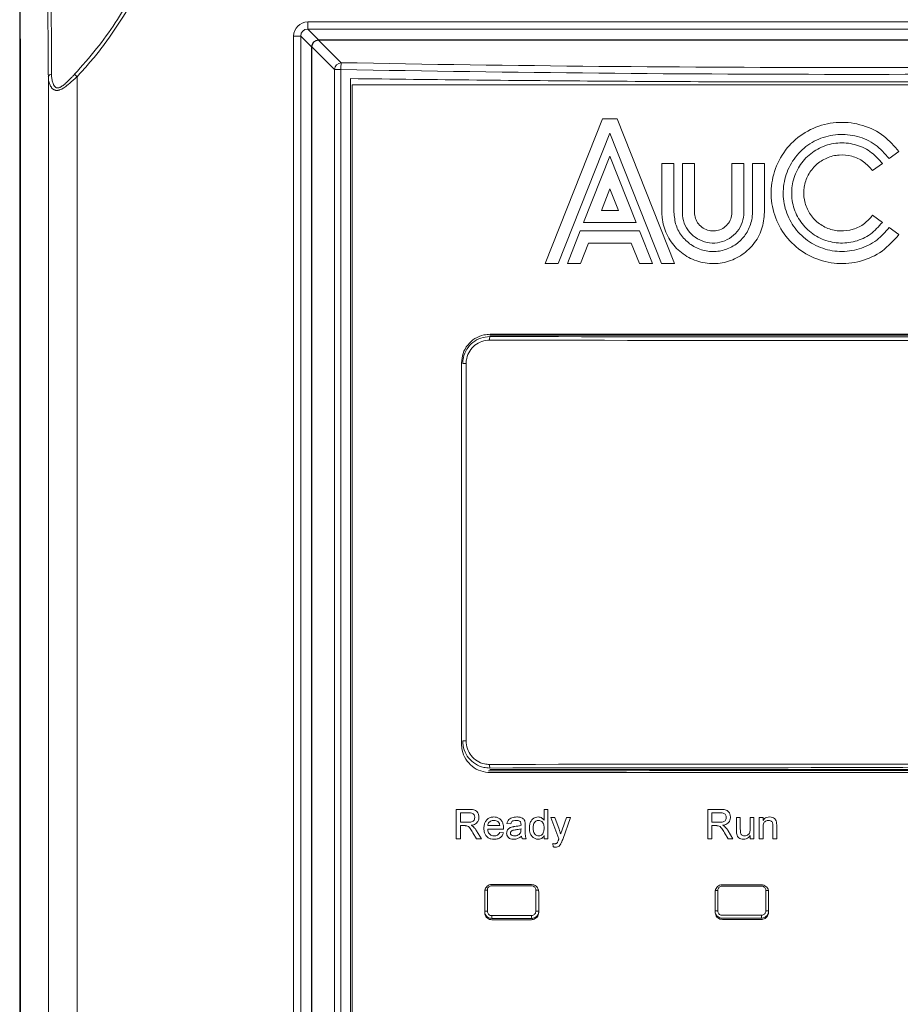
# Model space of a CAD drawing. Header units: millimetres. Extents: x 0 to 2100, y 0 to 1485.
# Tile 33 of 65: x 506 to 568, y 1229 to 1297. Entities that reach past the tile are written whole.
import ezdxf

# ---------------------------------------------------------------- set-up
doc = ezdxf.new("R2010")
doc.units = ezdxf.units.MM
doc.header["$LTSCALE"] = 5

msp = doc.modelspace()

# ---------------------------------------------------------------- linework, layer by layer
at = {"color": 7, "linetype": 'Continuous', "lineweight": 15}
for p, q in [((506.269, 1300.614), (506.317, 1295.063)), ((506.269, 1143.976), (506.269, 1299.261)), ((506.321, 1293.495), (506.271, 1299.26)), ((526.304, 1296.67), (526.304, 1297.163)), ((526.304, 1297.163), (602.674, 1297.163)), ((525.319, 1157.107), (525.319, 1296.178)), ((525.812, 1296.178), (525.319, 1296.178)), ((526.559, 1295.43), (525.812, 1296.178)), ((525.812, 1296.178), (525.812, 1157.107)), ((526.304, 1296.67), (527.052, 1295.923)), ((602.674, 1296.67), (526.304, 1296.67)), ((527.052, 1295.903), (527.052, 1295.923)), ((527.052, 1295.923), (601.926, 1295.923)), ((601.926, 1295.903), (527.052, 1295.903)), ((527.052, 1295.903), (528.625, 1294.329)), ((526.559, 1295.43), (526.579, 1295.43)), ((526.559, 1157.747), (526.559, 1295.43)), ((528.153, 1293.857), (526.579, 1295.43)), ((526.579, 1295.43), (526.579, 1157.747)), ((510.086, 1293.519), (510.26, 1293.355)), ((528.153, 1293.857), (528.598, 1293.857)), ((528.153, 1162.991), (528.153, 1293.857)), ((528.598, 1293.857), (528.598, 1162.991)), ((506.326, 1292.772), (506.326, 1149.666)), ((508.26, 937.519), (508.26, 1293.355)), ((510.26, 1293.355), (510.26, 937.519)), ((529.263, 1163.917), (529.263, 1293.22)), ((529.389, 1164.034), (529.389, 1292.786)), ((599.589, 1292.786), (529.389, 1292.786)), ((542.817, 1280.351), (546.807, 1290.431)), ((546.807, 1290.431), (547.815, 1290.431)), ((547.815, 1290.431), (551.805, 1280.351)), ((547.311, 1289.422), (543.72, 1280.351)), ((550.902, 1280.351), (547.311, 1289.422)), ((567.416, 1288.151), (566.736, 1287.658)), ((545.483, 1283.207), (547.311, 1287.824)), ((547.311, 1287.824), (549.139, 1283.207)), ((550.923, 1287.323), (551.763, 1287.323)), ((550.923, 1283.921), (550.923, 1287.323)), ((551.763, 1287.323), (551.763, 1283.921)), ((552.351, 1287.323), (553.191, 1287.323)), ((552.351, 1283.921), (552.351, 1287.323)), ((553.191, 1287.323), (553.191, 1283.921)), ((555.795, 1287.323), (556.635, 1287.323)), ((555.795, 1283.921), (555.795, 1287.323)), ((556.635, 1287.323), (556.635, 1283.921)), ((557.223, 1287.323), (558.063, 1287.323)), ((557.223, 1283.921), (557.223, 1287.323)), ((558.063, 1287.323), (558.063, 1283.921)), ((566.26, 1287.312), (565.581, 1286.819)), ((546.719, 1284.047), (547.311, 1285.542)), ((547.311, 1285.542), (547.903, 1284.047)), ((547.903, 1284.047), (546.719, 1284.047)), ((549.139, 1283.207), (545.483, 1283.207)), ((565.581, 1283.711), (566.26, 1283.218)), ((544.353, 1280.351), (545.251, 1282.619)), ((545.251, 1282.619), (549.371, 1282.619)), ((549.371, 1282.619), (550.269, 1280.351)), ((566.736, 1282.872), (567.416, 1282.379)), ((545.821, 1281.779), (545.256, 1280.351)), ((548.801, 1281.779), (545.821, 1281.779)), ((549.366, 1280.351), (548.801, 1281.779)), ((543.72, 1280.351), (542.817, 1280.351)), ((545.256, 1280.351), (544.353, 1280.351)), ((550.269, 1280.351), (549.366, 1280.351)), ((551.805, 1280.351), (550.902, 1280.351)), ((590.019, 1275.382), (538.959, 1275.382)), ((589.989, 1275.436), (538.989, 1275.436)), ((536.989, 1273.436), (536.989, 1246.936)), ((537.314, 1273.395), (537.075, 1273.395)), ((537.314, 1273.395), (537.314, 1247.135)), ((537.314, 1247.135), (537.075, 1247.135)), ((538.959, 1245.147), (590.019, 1245.147)), ((538.989, 1244.936), (589.989, 1244.936)), ((537.518, 1242.376), (536.626, 1242.376)), ((536.626, 1242.376), (536.626, 1240.322)), ((536.916, 1241.481), (536.916, 1242.139)), ((536.916, 1242.139), (537.528, 1242.139)), ((543.001, 1242.376), (542.737, 1242.376)), ((542.737, 1242.376), (542.737, 1241.618)), ((543.001, 1240.322), (543.001, 1242.376)), ((555.008, 1242.376), (554.117, 1242.376)), ((554.117, 1242.376), (554.117, 1240.322)), ((554.407, 1242.139), (555.019, 1242.139)), ((554.407, 1241.481), (554.407, 1242.139)), ((537.466, 1241.481), (536.916, 1241.481)), ((540.156, 1241.402), (540.419, 1241.376)), ((543.49, 1241.823), (543.211, 1241.823)), ((543.211, 1241.823), (543.765, 1240.335)), ((543.785, 1240.999), (543.49, 1241.823)), ((544.291, 1241.823), (543.985, 1240.948)), ((544.031, 1240.286), (544.569, 1241.823)), ((544.569, 1241.823), (544.291, 1241.823)), ((554.957, 1241.481), (554.407, 1241.481)), ((556.382, 1241.823), (556.119, 1241.823)), ((556.119, 1241.823), (556.119, 1240.898)), ((556.382, 1241.007), (556.382, 1241.823)), ((557.331, 1241.823), (557.067, 1241.823)), ((557.067, 1241.823), (557.067, 1241.035)), ((557.331, 1240.322), (557.331, 1241.823)), ((557.963, 1241.823), (557.699, 1241.823)), ((557.699, 1241.823), (557.699, 1240.322)), ((557.963, 1241.614), (557.963, 1241.823)), ((536.916, 1240.322), (536.916, 1241.244)), ((536.916, 1241.244), (537.213, 1241.244)), ((537.787, 1240.756), (538.043, 1240.322)), ((538.375, 1240.322), (538.038, 1240.889)), ((539.655, 1241.244), (538.812, 1241.244)), ((538.812, 1241.007), (539.918, 1241.007)), ((539.911, 1240.743), (539.652, 1240.77)), ((541.13, 1241.033), (541.129, 1240.957)), ((541.42, 1240.974), (541.42, 1241.295)), ((554.407, 1240.322), (554.407, 1241.244)), ((554.407, 1241.244), (554.703, 1241.244)), ((555.278, 1240.756), (555.534, 1240.322)), ((555.866, 1240.322), (555.529, 1240.889)), ((557.963, 1240.322), (557.963, 1241.127)), ((558.648, 1241.218), (558.648, 1240.322)), ((558.911, 1240.322), (558.911, 1241.24)), ((536.626, 1240.322), (536.916, 1240.322)), ((538.043, 1240.322), (538.375, 1240.322)), ((541.236, 1240.322), (541.499, 1240.322)), ((542.737, 1240.549), (542.737, 1240.322)), ((542.737, 1240.322), (543.001, 1240.322)), ((543.343, 1240.002), (543.37, 1239.772)), ((554.117, 1240.322), (554.407, 1240.322)), ((555.534, 1240.322), (555.866, 1240.322)), ((557.067, 1240.567), (557.067, 1240.322)), ((557.067, 1240.322), (557.331, 1240.322)), ((557.699, 1240.322), (557.963, 1240.322)), ((558.648, 1240.322), (558.911, 1240.322)), ((538.6, 1236.765), (538.792, 1236.765)), ((538.609, 1235.194), (538.609, 1236.655)), ((538.792, 1236.765), (538.792, 1235.285)), ((539.11, 1237.154), (541.863, 1237.148)), ((542.165, 1235.291), (542.165, 1236.758)), ((542.165, 1236.758), (542.372, 1236.758)), ((542.362, 1236.648), (542.362, 1235.201)), ((554.622, 1236.742), (554.819, 1236.742)), ((554.632, 1235.217), (554.632, 1236.633)), ((554.819, 1236.742), (554.819, 1235.307)), ((555.132, 1237.132), (557.845, 1237.13)), ((558.152, 1235.309), (558.152, 1236.74)), ((558.152, 1236.74), (558.354, 1236.74)), ((558.344, 1236.63), (558.344, 1235.219)), ((541.863, 1234.701), (539.11, 1234.696)), ((557.845, 1234.72), (555.132, 1234.718))]:
    msp.add_line(p, q, dxfattribs=at)
at = {"color": 8, "linetype": 'Continuous', "lineweight": 15}
for p, q in [((506.325, 1293.52), (506.321, 1293.495)), ((538.609, 1235.285), (538.792, 1235.285)), ((542.165, 1235.291), (542.362, 1235.291)), ((554.632, 1235.307), (554.819, 1235.307)), ((558.152, 1235.309), (558.344, 1235.309))]:
    msp.add_line(p, q, dxfattribs=at)
at = {"color": 7, "linetype": 'Continuous', "lineweight": 15}
for centre, radius, start, end in [((527.07, 1295.413), 0.511, 91.99808, 178.00192), ((527.116, 1295.366), 0.541, 96.84568, 173.15432), ((528.69, 1293.792), 0.541, 96.84568, 173.15432), ((532.833, 1293.849), 4.235, 173.48695, 179.89399), ((508.463, 1293.312), 0.208, 85.24812, 167.94477), ((540.778, 1245.449), 1.83, 178.29799, 186.1281), ((540.563, 1234.942), 1.471, 178.30687, 186.09587), ((543.516, 1234.948), 1.65, 178.48993, 185.43225), ((563.46, 1234.966), 5.608, 179.55506, 181.59593)]:
    msp.add_arc(centre, radius, start, end, dxfattribs=at)
at = {"color": 8, "linetype": 'Continuous', "lineweight": 15}
msp.add_arc((541.691, 1275.065), 2.742, 175.93033, 180.80702, dxfattribs=at)
at = {"color": 7, "linetype": 'Continuous', "lineweight": 15}
for centre, major_axis, ratio, start_param, end_param in [((526.335, 1296.147), (-0.729, 0.729), 0.970288, 5.512866, 7.053504), ((526.335, 1296.147), (0.386, -0.386), 0.916626, 2.371274, 3.911912), ((506.297, 1292.772), (0, 3.24), 0.008727, 4.712389, 5.497787), ((564.489, 1520.743), (656.18, 0), 0.345565, 4.657707, 4.767071), ((564.489, 1520.27), (656.68, 0), 0.345302, 4.657707, 4.767071), ((564.489, 1309.671), (661.8, 0), 0.052388, 4.673788, 4.75099), ((564.489, 1309.92), (661.55, 0), 0.052408, 4.673788, 4.75099), ((564.489, 1210.859), (661.8, 0), 0.052388, 1.532196, 1.609397), ((564.489, 1210.69), (656.18, 0), 0.052408, 1.531742, 1.609851), ((564.489, 1210.609), (661.55, 0), 0.052408, 1.532196, 1.609397), ((564.489, 1271.701), (661.6, 0), 0.052392, 4.673992, 4.678188), ((564.489, 1271.701), (661.6, 0), 0.052392, 4.698226, 4.702358), ((564.489, 1200.349), (661.6, 0), 0.052392, 1.604997, 1.609193), ((564.489, 1200.149), (661.4, 0), 0.052408, 1.604997, 1.609193), ((564.489, 1200.349), (661.6, 0), 0.052392, 1.580827, 1.58496), ((564.489, 1200.149), (661.4, 0), 0.052408, 1.580827, 1.58496)]:
    msp.add_ellipse(centre, major_axis=major_axis, ratio=ratio, start_param=start_param, end_param=end_param, dxfattribs=at)
at = {"color": 8, "linetype": 'Continuous', "lineweight": 15}
msp.add_ellipse((506.304, 1291.515), major_axis=(0, 2.8), ratio=0.008727, start_param=5.198421, end_param=5.497787, dxfattribs=at)
at = {"color": 7, "linetype": 'Continuous', "lineweight": 15}
for points, knots in [([(510.086, 1293.519), (510.607, 1294.107), (512.107, 1295.797), (514.168, 1298.986), (515.61, 1302.278), (516.31, 1304.579), (516.519, 1305.441), (516.589, 1305.731)], [0, 0, 0, 0, 0.168441, 0.484489, 0.809675, 0.936081, 1, 1, 1, 1]), ([(516.889, 1305.971), (516.775, 1305.487), (516.604, 1304.761), (516.322, 1303.806), (516.055, 1302.979), (515.718, 1302.047), (515.225, 1300.842), (514.656, 1299.636), (513.775, 1297.999), (512.851, 1296.546), (511.827, 1295.173), (511.063, 1294.233), (510.528, 1293.648), (510.26, 1293.355)], [0, 0, 0, 0, 0.103355, 0.155037, 0.207117, 0.284115, 0.361301, 0.477726, 0.561297, 0.748075, 0.835122, 0.917488, 1, 1, 1, 1]), ([(508.26, 1293.355), (508.258, 1293.648), (508.253, 1294.233), (508.247, 1295.135), (508.241, 1296.046), (508.235, 1296.965), (508.23, 1297.913), (508.225, 1298.893), (508.221, 1299.903), (508.216, 1300.944), (508.213, 1302.008), (508.208, 1303.342), (508.206, 1304.34), (508.204, 1304.968)], [0, 0, 0, 0, 0.0886926, 0.1775682, 0.2605529, 0.3436809, 0.4272421, 0.5109485, 0.5963201, 0.681846, 0.7678407, 0.8539931, 1, 1, 1, 1]), ([(508.44, 1305.028), (508.441, 1304.406), (508.443, 1303.43), (508.447, 1302.133), (508.451, 1301.11), (508.454, 1300.103), (508.458, 1299.107), (508.462, 1298.126), (508.467, 1297.16), (508.471, 1296.218), (508.475, 1295.294), (508.48, 1294.389), (508.48, 1293.809), (508.48, 1293.519)], [0, 0, 0, 0, 0.146014, 0.229007, 0.312142, 0.395706, 0.479416, 0.564786, 0.650311, 0.736306, 0.822461, 0.911141, 1, 1, 1, 1]), ([(508.48, 1293.519), (508.481, 1293.488), (508.482, 1293.426), (508.489, 1293.32), (508.503, 1293.2), (508.529, 1293.067), (508.566, 1292.938), (508.605, 1292.837), (508.643, 1292.763), (508.673, 1292.713), (508.709, 1292.666), (508.743, 1292.632), (508.774, 1292.608), (508.8, 1292.592), (508.829, 1292.579), (508.858, 1292.571), (508.897, 1292.566), (508.937, 1292.569), (508.975, 1292.577), (509.01, 1292.587), (509.053, 1292.604), (509.11, 1292.633), (509.168, 1292.668), (509.226, 1292.708), (509.284, 1292.751), (509.361, 1292.812), (509.472, 1292.908), (509.616, 1293.041), (509.774, 1293.195), (509.931, 1293.355), (510.034, 1293.464), (510.086, 1293.519)], [0, 0, 0, 0, 0.0390604, 0.0781618, 0.13629, 0.1945789, 0.2534737, 0.3126569, 0.3396677, 0.3667503, 0.3941662, 0.4217786, 0.4363098, 0.4509132, 0.4658068, 0.4808357, 0.4932983, 0.5187424, 0.5317581, 0.5386147, 0.560808, 0.5833149, 0.6065048, 0.6298325, 0.6536439, 0.6775175, 0.7255714, 0.7933781, 0.861558, 0.9306562, 1, 1, 1, 1]), ([(510.26, 1293.355), (510.201, 1293.301), (510.084, 1293.191), (509.903, 1293.031), (509.72, 1292.874), (509.574, 1292.756), (509.443, 1292.658), (509.352, 1292.594), (509.26, 1292.536), (509.166, 1292.483), (509.07, 1292.439), (508.984, 1292.412), (508.913, 1292.398), (508.852, 1292.394), (508.794, 1292.399), (508.738, 1292.409), (508.687, 1292.428), (508.631, 1292.458), (508.584, 1292.492), (508.534, 1292.538), (508.489, 1292.59), (508.436, 1292.664), (508.381, 1292.764), (508.331, 1292.892), (508.294, 1293.028), (508.273, 1293.152), (508.262, 1293.262), (508.261, 1293.324), (508.26, 1293.355)], [0, 0, 0, 0, 0.064202, 0.128708, 0.194324, 0.260427, 0.284211, 0.332, 0.356042, 0.380409, 0.429811, 0.454992, 0.471619, 0.505331, 0.522457, 0.538964, 0.572376, 0.589285, 0.617047, 0.645011, 0.673452, 0.702007, 0.757266, 0.812953, 0.86967, 0.92665, 0.963297, 1, 1, 1, 1]), ([(529.263, 1293.22), (535.129, 1293.153), (546.86, 1293.019), (564.48, 1292.969), (582.105, 1293.019), (593.844, 1293.153), (599.716, 1293.22)], [0, 0, 0, 0, 0.249927, 0.499853, 0.749831, 1, 1, 1, 1]), ([(567.416, 1282.379), (567.048, 1281.964), (566.312, 1281.134), (564.764, 1280.441), (563.099, 1280.268), (561.463, 1280.664), (560.052, 1281.576), (559.021, 1282.906), (558.489, 1284.501), (558.516, 1286.182), (559.097, 1287.76), (560.167, 1289.057), (561.606, 1289.925), (563.254, 1290.271), (564.915, 1290.045), (566.392, 1289.326), (567.086, 1288.53), (567.416, 1288.151)], [0, 0, 0, 0, 0.06704, 0.134085, 0.201187, 0.268176, 0.33531, 0.402445, 0.46953, 0.536588, 0.603747, 0.670756, 0.737858, 0.804999, 0.872124, 0.939194, 1, 1, 1, 1]), ([(566.736, 1287.658), (566.431, 1288.002), (565.821, 1288.69), (564.537, 1289.265), (563.157, 1289.408), (561.801, 1289.08), (560.631, 1288.323), (559.776, 1287.221), (559.336, 1285.898), (559.358, 1284.504), (559.839, 1283.196), (560.727, 1282.122), (561.919, 1281.401), (563.286, 1281.115), (564.663, 1281.302), (565.888, 1281.898), (566.463, 1282.558), (566.736, 1282.872)], [0, 0, 0, 0, 0.06704, 0.134085, 0.201187, 0.268177, 0.335311, 0.402446, 0.469531, 0.536589, 0.603749, 0.670759, 0.73786, 0.805001, 0.872127, 0.939197, 1, 1, 1, 1]), ([(566.26, 1283.218), (565.999, 1282.923), (565.477, 1282.334), (564.379, 1281.843), (563.198, 1281.72), (562.037, 1282.001), (561.036, 1282.648), (560.305, 1283.592), (559.928, 1284.723), (559.947, 1285.916), (560.359, 1287.036), (561.119, 1287.955), (562.14, 1288.571), (563.308, 1288.816), (564.486, 1288.656), (565.534, 1288.146), (566.026, 1287.581), (566.26, 1287.312)], [0, 0, 0, 0, 0.06704, 0.134086, 0.201188, 0.268179, 0.335313, 0.402448, 0.469533, 0.536592, 0.603755, 0.670899, 0.737862, 0.805002, 0.872128, 0.939199, 1, 1, 1, 1]), ([(565.581, 1286.819), (565.382, 1287.042), (564.986, 1287.489), (564.152, 1287.863), (563.256, 1287.956), (562.375, 1287.743), (561.615, 1287.251), (561.06, 1286.535), (560.774, 1285.676), (560.788, 1284.771), (561.101, 1283.921), (561.678, 1283.223), (562.453, 1282.755), (563.34, 1282.57), (564.234, 1282.691), (565.029, 1283.078), (565.403, 1283.507), (565.581, 1283.711)], [0, 0, 0, 0, 0.067041, 0.134087, 0.20119, 0.268181, 0.335316, 0.402451, 0.469539, 0.536597, 0.603755, 0.670899, 0.737862, 0.805002, 0.872129, 0.9392, 1, 1, 1, 1]), ([(558.063, 1283.921), (558.024, 1283.519), (557.945, 1282.716), (557.329, 1281.647), (556.422, 1280.836), (555.291, 1280.371), (554.071, 1280.307), (552.899, 1280.651), (551.905, 1281.363), (551.207, 1282.363), (550.944, 1283.272), (550.927, 1283.796), (550.923, 1283.921)], [0, 0, 0, 0, 0.107398, 0.214794, 0.322226, 0.429468, 0.536904, 0.644318, 0.751696, 0.859084, 0.966435, 1, 1, 1, 1]), ([(551.763, 1283.921), (551.793, 1283.614), (551.854, 1283), (552.324, 1282.183), (553.018, 1281.562), (553.883, 1281.207), (554.815, 1281.157), (555.712, 1281.42), (556.472, 1281.965), (557.006, 1282.729), (557.207, 1283.424), (557.22, 1283.825), (557.223, 1283.921)], [0, 0, 0, 0, 0.107388, 0.214774, 0.322205, 0.429459, 0.536909, 0.644327, 0.751694, 0.859067, 0.966414, 1, 1, 1, 1]), ([(556.635, 1283.921), (556.611, 1283.68), (556.564, 1283.198), (556.194, 1282.557), (555.651, 1282.07), (554.972, 1281.791), (554.241, 1281.753), (553.538, 1281.958), (552.941, 1282.385), (552.522, 1282.986), (552.364, 1283.531), (552.353, 1283.846), (552.351, 1283.921)], [0, 0, 0, 0, 0.107398, 0.214793, 0.322227, 0.429473, 0.536919, 0.644053, 0.751431, 0.859088, 0.966434, 1, 1, 1, 1]), ([(553.191, 1283.921), (553.205, 1283.775), (553.234, 1283.482), (553.459, 1283.092), (553.789, 1282.796), (554.202, 1282.626), (554.647, 1282.603), (555.074, 1282.728), (555.436, 1282.987), (555.691, 1283.352), (555.787, 1283.684), (555.794, 1283.875), (555.795, 1283.921)], [0, 0, 0, 0, 0.10739, 0.214775, 0.322129, 0.429554, 0.536915, 0.64405, 0.751422, 0.85907, 0.966412, 1, 1, 1, 1]), ([(536.989, 1273.436), (537.011, 1273.66), (537.055, 1274.11), (537.4, 1274.709), (537.907, 1275.161), (538.469, 1275.401), (538.841, 1275.426), (538.989, 1275.436)], [0, 0, 0, 0, 0.2144693, 0.4289354, 0.6434901, 0.8582208, 1, 1, 1, 1]), ([(537.075, 1273.395), (537.084, 1273.534), (537.107, 1273.884), (537.333, 1274.414), (537.76, 1274.891), (538.324, 1275.214), (538.747, 1275.255), (538.959, 1275.276)], [0, 0, 0, 0, 0.141723, 0.356123, 0.570694, 0.785343, 1, 1, 1, 1]), ([(538.949, 1275.026), (538.766, 1275.008), (538.398, 1274.973), (537.909, 1274.692), (537.539, 1274.279), (537.342, 1273.82), (537.322, 1273.516), (537.314, 1273.395)], [0, 0, 0, 0, 0.214686, 0.429358, 0.643929, 0.858303, 1, 1, 1, 1]), ([(538.989, 1244.936), (538.764, 1244.958), (538.314, 1245.002), (537.714, 1245.347), (537.262, 1245.855), (537.023, 1246.418), (536.999, 1246.789), (536.989, 1246.936)], [0, 0, 0, 0, 0.214906, 0.429815, 0.644659, 0.85934, 1, 1, 1, 1]), ([(538.959, 1245.254), (538.819, 1245.263), (538.467, 1245.286), (537.937, 1245.512), (537.461, 1245.938), (537.137, 1246.501), (537.095, 1246.924), (537.075, 1247.135)], [0, 0, 0, 0, 0.142932, 0.357386, 0.571652, 0.785823, 1, 1, 1, 1]), ([(537.314, 1247.135), (537.332, 1246.952), (537.368, 1246.585), (537.649, 1246.096), (538.063, 1245.727), (538.523, 1245.531), (538.827, 1245.511), (538.949, 1245.503)], [0, 0, 0, 0, 0.21414, 0.428293, 0.642568, 0.85705, 1, 1, 1, 1]), ([(538.207, 1241.822), (538.199, 1241.9), (538.185, 1242.036), (538.09, 1242.197), (537.975, 1242.299), (537.783, 1242.371), (537.627, 1242.374), (537.518, 1242.376)], [0, 0, 0, 0, 0.227793, 0.401835, 0.539885, 0.677756, 1, 1, 1, 1]), ([(537.528, 1242.139), (537.588, 1242.136), (537.682, 1242.132), (537.799, 1242.077), (537.868, 1242.004), (537.91, 1241.913), (537.914, 1241.849), (537.917, 1241.816)], [0, 0, 0, 0, 0.312638, 0.487299, 0.662951, 0.829785, 1, 1, 1, 1]), ([(555.697, 1241.822), (555.69, 1241.9), (555.676, 1242.036), (555.581, 1242.197), (555.466, 1242.299), (555.274, 1242.371), (555.118, 1242.374), (555.008, 1242.376)], [0, 0, 0, 0, 0.228033, 0.402101, 0.540119, 0.67796, 1, 1, 1, 1]), ([(555.019, 1242.139), (555.079, 1242.136), (555.173, 1242.132), (555.29, 1242.077), (555.359, 1242.004), (555.401, 1241.913), (555.405, 1241.849), (555.408, 1241.816)], [0, 0, 0, 0, 0.312589, 0.4872, 0.6627977, 0.8296404, 1, 1, 1, 1]), ([(537.917, 1241.816), (537.911, 1241.767), (537.902, 1241.684), (537.838, 1241.584), (537.75, 1241.517), (537.62, 1241.485), (537.523, 1241.482), (537.466, 1241.481)], [0, 0, 0, 0, 0.229564, 0.385101, 0.541233, 0.734744, 1, 1, 1, 1]), ([(537.662, 1241.27), (537.766, 1241.292), (537.926, 1241.326), (538.096, 1241.47), (538.182, 1241.618), (538.204, 1241.743), (538.206, 1241.811), (538.207, 1241.822)], [0, 0, 0, 0, 0.3684894, 0.5645465, 0.7606294, 0.9591475, 1, 1, 1, 1]), ([(539.243, 1241.85), (539.157, 1241.843), (539, 1241.83), (538.8, 1241.712), (538.656, 1241.55), (538.563, 1241.325), (538.554, 1241.156), (538.549, 1241.06)], [0, 0, 0, 0, 0.21513, 0.394773, 0.574206, 0.757341, 1, 1, 1, 1]), ([(538.812, 1241.244), (538.82, 1241.291), (538.833, 1241.378), (538.907, 1241.485), (539.007, 1241.562), (539.123, 1241.606), (539.205, 1241.611), (539.242, 1241.613)], [0, 0, 0, 0, 0.224754, 0.416817, 0.608166, 0.823792, 1, 1, 1, 1]), ([(539.242, 1241.613), (539.272, 1241.611), (539.347, 1241.607), (539.462, 1241.571), (539.528, 1241.513), (539.559, 1241.487)], [0, 0, 0, 0, 0.256512, 0.650716, 1, 1, 1, 1]), ([(539.919, 1241.074), (539.912, 1241.18), (539.902, 1241.36), (539.79, 1241.594), (539.629, 1241.75), (539.436, 1241.838), (539.304, 1241.846), (539.243, 1241.85)], [0, 0, 0, 0, 0.271321, 0.464146, 0.65773, 0.842398, 1, 1, 1, 1]), ([(539.559, 1241.487), (539.573, 1241.469), (539.611, 1241.423), (539.642, 1241.338), (539.651, 1241.272), (539.655, 1241.244)], [0, 0, 0, 0, 0.254528, 0.673244, 1, 1, 1, 1]), ([(540.836, 1241.85), (540.72, 1241.842), (540.547, 1241.831), (540.339, 1241.732), (540.211, 1241.595), (540.176, 1241.471), (540.156, 1241.402)], [0, 0, 0, 0, 0.388504, 0.573963, 0.761399, 1, 1, 1, 1]), ([(540.419, 1241.376), (540.434, 1241.417), (540.458, 1241.485), (540.526, 1241.558), (540.634, 1241.608), (540.725, 1241.611), (540.789, 1241.613)], [0, 0, 0, 0, 0.272383, 0.439754, 0.607794, 1, 1, 1, 1]), ([(540.789, 1241.613), (540.813, 1241.612), (540.862, 1241.61), (540.949, 1241.597), (541.017, 1241.568), (541.055, 1241.539), (541.063, 1241.533)], [0, 0, 0, 0, 0.253428, 0.507272, 0.901117, 1, 1, 1, 1]), ([(541.407, 1241.52), (541.395, 1241.564), (541.372, 1241.642), (541.287, 1241.741), (541.147, 1241.816), (540.987, 1241.846), (540.874, 1241.849), (540.836, 1241.85)], [0, 0, 0, 0, 0.188972, 0.3331, 0.528806, 0.840456, 1, 1, 1, 1]), ([(541.063, 1241.533), (541.077, 1241.516), (541.106, 1241.483), (541.127, 1241.411), (541.129, 1241.36), (541.13, 1241.331)], [0, 0, 0, 0, 0.3031695, 0.6051145, 1, 1, 1, 1]), ([(541.42, 1241.295), (541.42, 1241.314), (541.42, 1241.352), (541.418, 1241.427), (541.412, 1241.483), (541.407, 1241.52)], [0, 0, 0, 0, 0.25045, 0.500915, 1, 1, 1, 1]), ([(542.331, 1241.85), (542.262, 1241.843), (542.123, 1241.83), (541.945, 1241.722), (541.804, 1241.552), (541.725, 1241.326), (541.715, 1241.156), (541.71, 1241.071)], [0, 0, 0, 0, 0.185805, 0.373096, 0.54026, 0.77347, 1, 1, 1, 1]), ([(541.973, 1241.072), (541.977, 1241.16), (541.983, 1241.293), (542.054, 1241.461), (542.145, 1241.554), (542.249, 1241.605), (542.317, 1241.61), (542.349, 1241.613)], [0, 0, 0, 0, 0.353783, 0.539483, 0.726454, 0.870068, 1, 1, 1, 1]), ([(542.737, 1241.618), (542.691, 1241.675), (542.614, 1241.77), (542.462, 1241.841), (542.373, 1241.847), (542.331, 1241.85)], [0, 0, 0, 0, 0.45072, 0.744756, 1, 1, 1, 1]), ([(542.349, 1241.613), (542.389, 1241.608), (542.471, 1241.6), (542.576, 1241.536), (542.664, 1241.436), (542.729, 1241.271), (542.734, 1241.135), (542.737, 1241.052)], [0, 0, 0, 0, 0.1589136, 0.3187896, 0.4685752, 0.6750784, 1, 1, 1, 1]), ([(555.408, 1241.816), (555.402, 1241.767), (555.393, 1241.684), (555.329, 1241.584), (555.241, 1241.517), (555.111, 1241.485), (555.014, 1241.482), (554.957, 1241.481)], [0, 0, 0, 0, 0.229691, 0.385278, 0.541464, 0.734938, 1, 1, 1, 1]), ([(555.153, 1241.27), (555.257, 1241.292), (555.417, 1241.326), (555.587, 1241.47), (555.673, 1241.618), (555.695, 1241.743), (555.697, 1241.811), (555.697, 1241.822)], [0, 0, 0, 0, 0.3680459, 0.5641341, 0.7602487, 0.9589016, 1, 1, 1, 1]), ([(558.42, 1241.85), (558.35, 1241.844), (558.226, 1241.834), (558.065, 1241.743), (557.997, 1241.657), (557.963, 1241.614)], [0, 0, 0, 0, 0.389715, 0.691381, 1, 1, 1, 1]), ([(557.963, 1241.127), (557.965, 1241.185), (557.969, 1241.291), (558.006, 1241.428), (558.084, 1241.529), (558.188, 1241.59), (558.284, 1241.61), (558.336, 1241.612), (558.347, 1241.613)], [0, 0, 0, 0, 0.245771, 0.452343, 0.592845, 0.774973, 0.955484, 1, 1, 1, 1]), ([(558.347, 1241.613), (558.392, 1241.608), (558.468, 1241.601), (558.559, 1241.543), (558.619, 1241.466), (558.645, 1241.352), (558.647, 1241.268), (558.648, 1241.218)], [0, 0, 0, 0, 0.236254, 0.394429, 0.553467, 0.739451, 1, 1, 1, 1]), ([(558.898, 1241.487), (558.882, 1241.544), (558.856, 1241.641), (558.753, 1241.757), (558.608, 1241.833), (558.489, 1241.843), (558.42, 1241.85)], [0, 0, 0, 0, 0.268136, 0.455562, 0.688076, 1, 1, 1, 1]), ([(558.911, 1241.24), (558.911, 1241.261), (558.91, 1241.302), (558.909, 1241.385), (558.902, 1241.446), (558.898, 1241.487)], [0, 0, 0, 0, 0.250682, 0.50137, 1, 1, 1, 1]), ([(537.213, 1241.244), (537.224, 1241.244), (537.248, 1241.244), (537.296, 1241.242), (537.332, 1241.237), (537.355, 1241.234)], [0, 0, 0, 0, 0.250264, 0.500558, 1, 1, 1, 1]), ([(537.355, 1241.234), (537.399, 1241.218), (537.496, 1241.18), (537.6, 1241.05), (537.695, 1240.906), (537.756, 1240.806), (537.787, 1240.756)], [0, 0, 0, 0, 0.208581, 0.467053, 0.733232, 1, 1, 1, 1]), ([(537.821, 1241.169), (537.809, 1241.179), (537.785, 1241.199), (537.732, 1241.234), (537.69, 1241.256), (537.662, 1241.27)], [0, 0, 0, 0, 0.251117, 0.50232, 1, 1, 1, 1]), ([(538.038, 1240.889), (538.022, 1240.914), (537.991, 1240.965), (537.924, 1241.062), (537.862, 1241.126), (537.821, 1241.169)], [0, 0, 0, 0, 0.250613, 0.501321, 1, 1, 1, 1]), ([(538.549, 1241.06), (538.556, 1240.953), (538.567, 1240.773), (538.683, 1240.544), (538.843, 1240.395), (539.043, 1240.308), (539.185, 1240.3), (539.257, 1240.295)], [0, 0, 0, 0, 0.269519, 0.454611, 0.640526, 0.816127, 1, 1, 1, 1]), ([(539.261, 1240.533), (539.207, 1240.537), (539.1, 1240.546), (538.965, 1240.63), (538.873, 1240.746), (538.826, 1240.875), (538.817, 1240.964), (538.812, 1241.007)], [0, 0, 0, 0, 0.219622, 0.44189, 0.631024, 0.821842, 1, 1, 1, 1]), ([(539.257, 1240.295), (539.352, 1240.302), (539.513, 1240.313), (539.714, 1240.422), (539.845, 1240.567), (539.889, 1240.686), (539.911, 1240.743)], [0, 0, 0, 0, 0.330702, 0.558274, 0.786321, 1, 1, 1, 1]), ([(539.652, 1240.77), (539.623, 1240.718), (539.573, 1240.631), (539.44, 1240.554), (539.337, 1240.535), (539.274, 1240.533), (539.261, 1240.533)], [0, 0, 0, 0, 0.35967, 0.611114, 0.918377, 1, 1, 1, 1]), ([(539.918, 1241.007), (539.918, 1241.012), (539.918, 1241.024), (539.918, 1241.046), (539.919, 1241.063), (539.919, 1241.074)], [0, 0, 0, 0, 0.250001, 0.500002, 1, 1, 1, 1]), ([(540.479, 1241.146), (540.409, 1241.12), (540.296, 1241.077), (540.186, 1240.949), (540.136, 1240.831), (540.132, 1240.752), (540.129, 1240.72)], [0, 0, 0, 0, 0.367435, 0.601377, 0.834962, 1, 1, 1, 1]), ([(540.129, 1240.72), (540.134, 1240.669), (540.142, 1240.568), (540.22, 1240.441), (540.337, 1240.347), (540.475, 1240.302), (540.575, 1240.298), (540.621, 1240.295)], [0, 0, 0, 0, 0.205878, 0.414435, 0.590323, 0.811189, 1, 1, 1, 1]), ([(540.393, 1240.735), (540.395, 1240.756), (540.399, 1240.798), (540.434, 1240.852), (540.49, 1240.899), (540.593, 1240.932), (540.679, 1240.944), (540.734, 1240.951)], [0, 0, 0, 0, 0.140504, 0.281914, 0.419033, 0.624711, 1, 1, 1, 1]), ([(540.681, 1240.533), (540.635, 1240.535), (540.563, 1240.539), (540.473, 1240.58), (540.423, 1240.63), (540.396, 1240.684), (540.394, 1240.718), (540.393, 1240.735)], [0, 0, 0, 0, 0.350169, 0.544993, 0.740896, 0.876555, 1, 1, 1, 1]), ([(540.695, 1241.184), (540.677, 1241.181), (540.64, 1241.177), (540.568, 1241.166), (540.514, 1241.154), (540.479, 1241.146)], [0, 0, 0, 0, 0.25006, 0.500133, 1, 1, 1, 1]), ([(541.09, 1240.748), (541.06, 1240.708), (541, 1240.629), (540.862, 1240.555), (540.752, 1240.535), (540.69, 1240.533), (540.681, 1240.533)], [0, 0, 0, 0, 0.307638, 0.614853, 0.945136, 1, 1, 1, 1]), ([(541.129, 1241.27), (541.094, 1241.259), (541.023, 1241.237), (540.878, 1241.209), (540.768, 1241.194), (540.695, 1241.184)], [0, 0, 0, 0, 0.2504965, 0.5009193, 1, 1, 1, 1]), ([(540.734, 1240.951), (540.768, 1240.956), (540.835, 1240.965), (540.968, 1240.987), (541.066, 1241.014), (541.13, 1241.033)], [0, 0, 0, 0, 0.250534, 0.501114, 1, 1, 1, 1]), ([(541.129, 1240.957), (541.129, 1240.939), (541.128, 1240.903), (541.122, 1240.831), (541.103, 1240.781), (541.09, 1240.748)], [0, 0, 0, 0, 0.25237, 0.504936, 1, 1, 1, 1]), ([(541.13, 1241.331), (541.13, 1241.326), (541.13, 1241.316), (541.13, 1241.296), (541.129, 1241.28), (541.129, 1241.27)], [0, 0, 0, 0, 0.250248, 0.50044, 1, 1, 1, 1]), ([(541.499, 1240.322), (541.478, 1240.374), (541.437, 1240.479), (541.421, 1240.701), (541.421, 1240.865), (541.42, 1240.974)], [0, 0, 0, 0, 0.253816, 0.507661, 1, 1, 1, 1]), ([(541.71, 1241.071), (541.72, 1240.947), (541.736, 1240.746), (541.876, 1240.502), (542.046, 1240.358), (542.212, 1240.3), (542.306, 1240.297), (542.333, 1240.295)], [0, 0, 0, 0, 0.334501, 0.538314, 0.743185, 0.9285, 1, 1, 1, 1]), ([(542.359, 1240.533), (542.32, 1240.537), (542.239, 1240.545), (542.135, 1240.611), (542.051, 1240.706), (541.983, 1240.862), (541.977, 1240.99), (541.973, 1241.072)], [0, 0, 0, 0, 0.1609599, 0.3225969, 0.4847185, 0.6711325, 1, 1, 1, 1]), ([(542.737, 1241.052), (542.733, 1240.968), (542.727, 1240.839), (542.653, 1240.679), (542.557, 1240.585), (542.451, 1240.538), (542.384, 1240.534), (542.359, 1240.533)], [0, 0, 0, 0, 0.346078, 0.533202, 0.72131, 0.895845, 1, 1, 1, 1]), ([(543.887, 1240.669), (543.88, 1240.697), (543.865, 1240.753), (543.832, 1240.863), (543.804, 1240.945), (543.785, 1240.999)], [0, 0, 0, 0, 0.250072, 0.500161, 1, 1, 1, 1]), ([(543.985, 1240.948), (543.969, 1240.902), (543.944, 1240.832), (543.912, 1240.739), (543.895, 1240.692), (543.887, 1240.669)], [0, 0, 0, 0, 0.4999974, 0.7499985, 1, 1, 1, 1]), ([(554.703, 1241.244), (554.715, 1241.244), (554.739, 1241.244), (554.787, 1241.242), (554.823, 1241.237), (554.846, 1241.234)], [0, 0, 0, 0, 0.250446, 0.500924, 1, 1, 1, 1]), ([(554.846, 1241.234), (554.89, 1241.218), (554.987, 1241.18), (555.091, 1241.05), (555.186, 1240.906), (555.247, 1240.806), (555.278, 1240.756)], [0, 0, 0, 0, 0.208455, 0.466792, 0.733101, 1, 1, 1, 1]), ([(555.312, 1241.169), (555.3, 1241.179), (555.275, 1241.199), (555.223, 1241.234), (555.181, 1241.256), (555.153, 1241.27)], [0, 0, 0, 0, 0.251234, 0.502553, 1, 1, 1, 1]), ([(555.529, 1240.889), (555.513, 1240.914), (555.482, 1240.965), (555.415, 1241.062), (555.353, 1241.126), (555.312, 1241.169)], [0, 0, 0, 0, 0.250696, 0.501486, 1, 1, 1, 1]), ([(556.119, 1240.898), (556.119, 1240.878), (556.119, 1240.838), (556.121, 1240.759), (556.129, 1240.701), (556.134, 1240.661)], [0, 0, 0, 0, 0.250388, 0.500798, 1, 1, 1, 1]), ([(556.134, 1240.661), (556.149, 1240.604), (556.175, 1240.505), (556.281, 1240.389), (556.426, 1240.313), (556.545, 1240.302), (556.611, 1240.295)], [0, 0, 0, 0, 0.26926, 0.458397, 0.699837, 1, 1, 1, 1]), ([(556.398, 1240.743), (556.394, 1240.765), (556.387, 1240.809), (556.383, 1240.897), (556.383, 1240.963), (556.382, 1241.007)], [0, 0, 0, 0, 0.251848, 0.503187, 1, 1, 1, 1]), ([(556.682, 1240.533), (556.635, 1240.537), (556.559, 1240.544), (556.471, 1240.603), (556.42, 1240.67), (556.405, 1240.72), (556.398, 1240.743)], [0, 0, 0, 0, 0.359394, 0.586407, 0.81386, 1, 1, 1, 1]), ([(557.067, 1241.035), (557.066, 1240.963), (557.063, 1240.851), (557.016, 1240.706), (556.933, 1240.612), (556.818, 1240.546), (556.728, 1240.537), (556.682, 1240.533)], [0, 0, 0, 0, 0.299393, 0.461814, 0.625785, 0.807962, 1, 1, 1, 1]), ([(540.621, 1240.295), (540.671, 1240.298), (540.801, 1240.305), (540.989, 1240.378), (541.105, 1240.466), (541.157, 1240.506)], [0, 0, 0, 0, 0.25521, 0.665031, 1, 1, 1, 1]), ([(541.157, 1240.506), (541.16, 1240.49), (541.167, 1240.456), (541.189, 1240.392), (541.217, 1240.35), (541.236, 1240.322)], [0, 0, 0, 0, 0.252097, 0.504574, 1, 1, 1, 1]), ([(542.333, 1240.295), (542.387, 1240.3), (542.498, 1240.31), (542.645, 1240.404), (542.706, 1240.5), (542.737, 1240.549)], [0, 0, 0, 0, 0.325413, 0.654956, 1, 1, 1, 1]), ([(543.475, 1239.979), (543.464, 1239.98), (543.442, 1239.981), (543.397, 1239.987), (543.365, 1239.996), (543.343, 1240.002)], [0, 0, 0, 0, 0.251241, 0.502421, 1, 1, 1, 1]), ([(543.674, 1240.086), (543.663, 1240.07), (543.64, 1240.038), (543.592, 1239.999), (543.534, 1239.982), (543.494, 1239.98), (543.475, 1239.979)], [0, 0, 0, 0, 0.245551, 0.492532, 0.768729, 1, 1, 1, 1]), ([(543.531, 1239.742), (543.579, 1239.746), (543.667, 1239.753), (543.788, 1239.825), (543.852, 1239.906), (543.884, 1239.959), (543.89, 1239.969)], [0, 0, 0, 0, 0.319779, 0.583986, 0.921611, 1, 1, 1, 1]), ([(543.744, 1240.273), (543.739, 1240.257), (543.729, 1240.225), (543.707, 1240.162), (543.687, 1240.116), (543.674, 1240.086)], [0, 0, 0, 0, 0.25059, 0.501179, 1, 1, 1, 1]), ([(543.765, 1240.335), (543.763, 1240.33), (543.759, 1240.319), (543.752, 1240.299), (543.747, 1240.284), (543.744, 1240.273)], [0, 0, 0, 0, 0.250012, 0.500027, 1, 1, 1, 1]), ([(543.89, 1239.969), (543.904, 1239.995), (543.931, 1240.046), (543.977, 1240.152), (544.01, 1240.233), (544.031, 1240.286)], [0, 0, 0, 0, 0.250574, 0.501, 1, 1, 1, 1]), ([(556.611, 1240.295), (556.672, 1240.301), (556.794, 1240.312), (556.958, 1240.414), (557.03, 1240.515), (557.067, 1240.567)], [0, 0, 0, 0, 0.327864, 0.658704, 1, 1, 1, 1]), ([(543.37, 1239.772), (543.383, 1239.768), (543.409, 1239.76), (543.462, 1239.746), (543.503, 1239.744), (543.531, 1239.742)], [0, 0, 0, 0, 0.25066, 0.501446, 1, 1, 1, 1]), ([(538.609, 1236.655), (538.615, 1236.711), (538.626, 1236.824), (538.713, 1236.974), (538.84, 1237.086), (538.98, 1237.145), (539.072, 1237.151), (539.11, 1237.154)], [0, 0, 0, 0, 0.214985, 0.429776, 0.646451, 0.856702, 1, 1, 1, 1]), ([(539.092, 1237.064), (539.069, 1237.062), (539.013, 1237.059), (538.929, 1237.023), (538.853, 1236.955), (538.802, 1236.866), (538.795, 1236.798), (538.792, 1236.765)], [0, 0, 0, 0, 0.144546, 0.358543, 0.572193, 0.786111, 1, 1, 1, 1]), ([(541.863, 1237.148), (541.92, 1237.142), (542.032, 1237.131), (542.183, 1237.044), (542.294, 1236.916), (542.353, 1236.776), (542.359, 1236.685), (542.362, 1236.648)], [0, 0, 0, 0, 0.215726, 0.431251, 0.648838, 0.860091, 1, 1, 1, 1]), ([(542.165, 1236.758), (542.164, 1236.78), (542.16, 1236.836), (542.125, 1236.92), (542.057, 1236.997), (541.967, 1237.048), (541.9, 1237.055), (541.866, 1237.059)], [0, 0, 0, 0, 0.141096, 0.355941, 0.570611, 0.785299, 1, 1, 1, 1]), ([(554.632, 1236.633), (554.638, 1236.689), (554.649, 1236.802), (554.736, 1236.952), (554.863, 1237.064), (555.003, 1237.123), (555.095, 1237.129), (555.132, 1237.132)], [0, 0, 0, 0, 0.215598, 0.431005, 0.648187, 0.858738, 1, 1, 1, 1]), ([(555.119, 1237.042), (555.097, 1237.04), (555.041, 1237.037), (554.956, 1237.001), (554.88, 1236.933), (554.829, 1236.843), (554.822, 1236.776), (554.819, 1236.742)], [0, 0, 0, 0, 0.142463, 0.3567198, 0.5709524, 0.7854907, 1, 1, 1, 1]), ([(557.845, 1237.13), (557.901, 1237.124), (558.014, 1237.112), (558.165, 1237.026), (558.276, 1236.898), (558.335, 1236.758), (558.341, 1236.667), (558.344, 1236.63)], [0, 0, 0, 0, 0.2158179, 0.4314425, 0.6489153, 0.8598019, 1, 1, 1, 1]), ([(558.152, 1236.74), (558.151, 1236.762), (558.147, 1236.818), (558.111, 1236.902), (558.044, 1236.978), (557.954, 1237.03), (557.886, 1237.037), (557.853, 1237.04)], [0, 0, 0, 0, 0.141364, 0.355874, 0.570423, 0.78521, 1, 1, 1, 1]), ([(539.11, 1234.696), (539.053, 1234.702), (538.94, 1234.713), (538.789, 1234.799), (538.676, 1234.927), (538.618, 1235.067), (538.612, 1235.158), (538.609, 1235.194)], [0, 0, 0, 0, 0.216475, 0.43278, 0.650287, 0.860398, 1, 1, 1, 1]), ([(538.792, 1235.285), (538.793, 1235.263), (538.797, 1235.207), (538.833, 1235.123), (538.9, 1235.047), (538.99, 1234.996), (539.058, 1234.989), (539.092, 1234.986)], [0, 0, 0, 0, 0.140681, 0.354469, 0.569083, 0.784552, 1, 1, 1, 1]), ([(542.362, 1235.201), (542.356, 1235.145), (542.344, 1235.032), (542.258, 1234.881), (542.13, 1234.769), (541.99, 1234.71), (541.899, 1234.704), (541.863, 1234.701)], [0, 0, 0, 0, 0.216342, 0.432492, 0.650423, 0.861616, 1, 1, 1, 1]), ([(541.866, 1234.991), (541.888, 1234.993), (541.944, 1234.996), (542.028, 1235.032), (542.104, 1235.1), (542.156, 1235.19), (542.162, 1235.257), (542.165, 1235.291)], [0, 0, 0, 0, 0.139514, 0.354333, 0.569423, 0.784723, 1, 1, 1, 1]), ([(555.132, 1234.718), (555.075, 1234.724), (554.962, 1234.735), (554.811, 1234.822), (554.699, 1234.949), (554.641, 1235.089), (554.634, 1235.181), (554.632, 1235.217)], [0, 0, 0, 0, 0.216066, 0.431948, 0.649394, 0.859901, 1, 1, 1, 1]), ([(554.819, 1235.307), (554.82, 1235.285), (554.824, 1235.23), (554.86, 1235.145), (554.928, 1235.069), (555.018, 1235.018), (555.085, 1235.011), (555.119, 1235.008)], [0, 0, 0, 0, 0.1412272, 0.3553857, 0.5699159, 0.7849619, 1, 1, 1, 1]), ([(558.344, 1235.219), (558.338, 1235.163), (558.326, 1235.05), (558.24, 1234.899), (558.112, 1234.787), (557.972, 1234.728), (557.881, 1234.722), (557.845, 1234.72)], [0, 0, 0, 0, 0.2160487, 0.431908, 0.649508, 0.8603735, 1, 1, 1, 1]), ([(557.853, 1235.01), (557.875, 1235.011), (557.93, 1235.015), (558.014, 1235.051), (558.091, 1235.118), (558.142, 1235.208), (558.149, 1235.276), (558.152, 1235.309)], [0, 0, 0, 0, 0.140787, 0.355317, 0.570029, 0.785028, 1, 1, 1, 1])]:
    msp.add_open_spline(points, degree=3, knots=knots, dxfattribs=at)
at = {"color": 8, "linetype": 'Continuous', "lineweight": 15}
for points, knots in [([(539.1, 1234.786), (539.043, 1234.792), (538.931, 1234.803), (538.78, 1234.889), (538.669, 1235.016), (538.615, 1235.133), (538.609, 1235.201), (538.608, 1235.214)], [0, 0, 0, 0, 0.236792, 0.473893, 0.710265, 0.945768, 1, 1, 1, 1]), ([(542.355, 1235.192), (542.352, 1235.17), (542.342, 1235.092), (542.267, 1234.973), (542.142, 1234.859), (542.002, 1234.8), (541.909, 1234.794), (541.873, 1234.791)], [0, 0, 0, 0, 0.099717, 0.346686, 0.593462, 0.839939, 1, 1, 1, 1]), ([(555.122, 1234.808), (555.066, 1234.814), (554.953, 1234.825), (554.803, 1234.911), (554.692, 1235.038), (554.637, 1235.155), (554.631, 1235.223), (554.63, 1235.236)], [0, 0, 0, 0, 0.236568, 0.473323, 0.709612, 0.945476, 1, 1, 1, 1]), ([(558.332, 1235.182), (558.33, 1235.169), (558.32, 1235.101), (558.249, 1234.992), (558.125, 1234.878), (557.984, 1234.819), (557.891, 1234.812), (557.855, 1234.81)], [0, 0, 0, 0, 0.059402, 0.317029, 0.574338, 0.831375, 1, 1, 1, 1])]:
    msp.add_open_spline(points, degree=3, knots=knots, dxfattribs=at)

doc.saveas('drawing.dxf')
